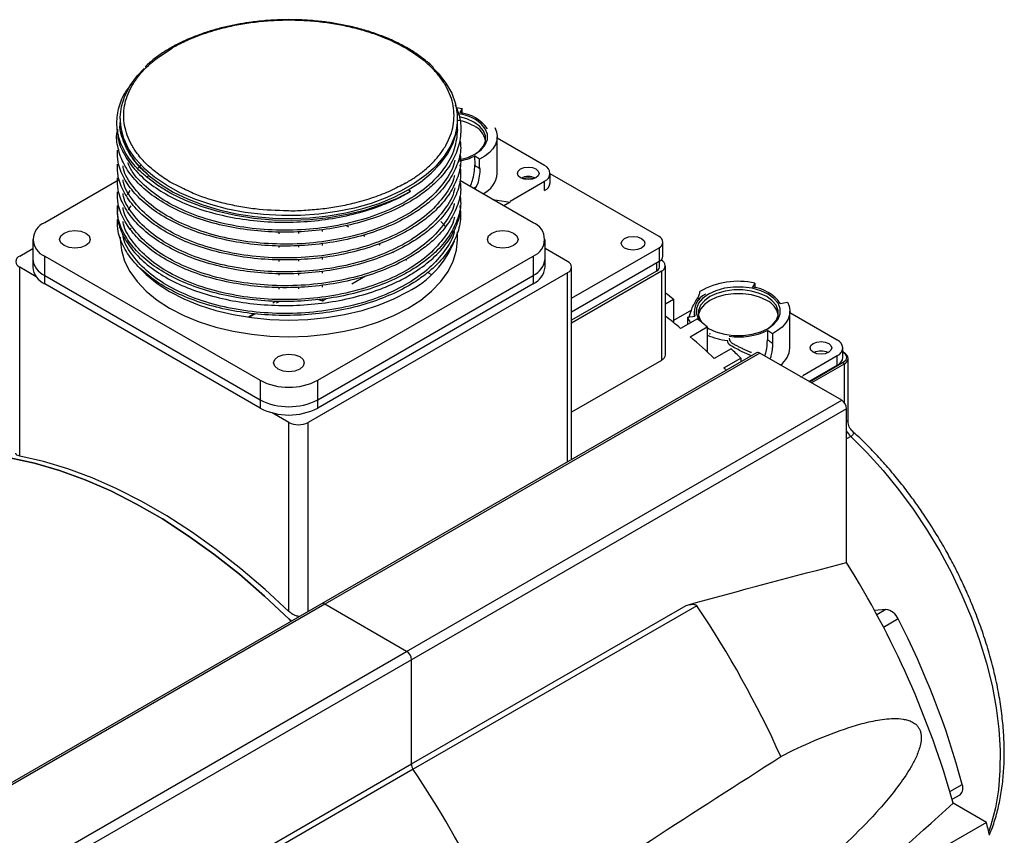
# Model space of a CAD drawing. Header units: millimetres. Extents: x 32176 to 33823, y 9936 to 11145.
# Tile 43 of 43: x 33500 to 33644, y 11025 to 11145. Entities that reach past the tile are written whole.
import ezdxf

# ---------------------------------------------------------------- set-up
doc = ezdxf.new("R2010")
doc.units = ezdxf.units.MM

msp = doc.modelspace()

# ---------------------------------------------------------------- linework, layer by layer
at = {"color": 7, "linetype": 'Continuous', "lineweight": 25}
for p, q in [((33563.75, 11131.62), (33564.6, 11131.48)), ((33564.6, 11131.48), (33564.26, 11130.88)), ((33514.3, 11130.03), (33514.3, 11129.62)), ((33563.9, 11129.62), (33563.9, 11130.03)), ((33514.3, 11129.62), (33514.3, 11129.42)), ((33563.9, 11128.41), (33563.9, 11129.62)), ((33569.75, 11121.94), (33569.75, 11127.33)), ((33576.72, 11123.08), (33569.75, 11127.11)), ((33567.16, 11124.03), (33566.43, 11124.5)), ((33566.43, 11124.5), (33566.44, 11123.13)), ((33517.35, 11123.18), (33516.92, 11122.73)), ((33518.56, 11121.59), (33518.15, 11121.43)), ((33577.54, 11120.55), (33577.54, 11121.94)), ((33593.55, 11112.63), (33577.54, 11121.88)), ((33514.05, 11120.95), (33503.18, 11114.68)), ((33564.37, 11120.83), (33564.33, 11120.91)), ((33575.02, 11114.68), (33564.33, 11120.85)), ((33566.84, 11120.36), (33566.46, 11119.62)), ((33571.63, 11117.86), (33576.72, 11120.8)), ((33576.72, 11119.41), (33576.72, 11120.8)), ((33556.99, 11119.29), (33556.64, 11119.5)), ((33559.47, 11119.57), (33559.52, 11119.54)), ((33569.09, 11118.1), (33571.63, 11117.7)), ((33571.63, 11117.7), (33570.71, 11117.17)), ((33515.82, 11113.76), (33515.88, 11113.86)), ((33547.54, 11114.29), (33547.89, 11114.09)), ((33561.47, 11114.84), (33562.08, 11114.15)), ((33514.3, 11112.56), (33514.3, 11112.23)), ((33537.69, 11113.07), (33537.69, 11113.33)), ((33540.51, 11113.35), (33540.51, 11113.11)), ((33544.05, 11113.37), (33544.05, 11113.68)), ((33550.01, 11112.86), (33550.26, 11112.72)), ((33563.9, 11112.23), (33563.9, 11113.34)), ((33501.42, 11112.23), (33501.42, 11109.37)), ((33537.69, 11111.03), (33537.69, 11111.29)), ((33540.51, 11111.31), (33540.51, 11111.07)), ((33544.05, 11111.33), (33544.05, 11111.64)), ((33552.28, 11111.56), (33552.53, 11111.41)), ((33576.78, 11109.37), (33576.78, 11112.23)), ((33580.7, 11103.58), (33593.55, 11111)), ((33593.55, 11111), (33593.55, 11108.96)), ((33594.13, 11109.78), (33594.13, 11111.82)), ((33499.5, 11109.78), (33501.42, 11110.89)), ((33503.18, 11109.78), (33534.86, 11091.49)), ((33503.18, 11106.92), (33503.18, 11109.78)), ((33543.34, 11091.49), (33575.02, 11109.78)), ((33544.05, 11109.28), (33544.05, 11109.59)), ((33554.32, 11110.38), (33554.49, 11110.28)), ((33575.02, 11109.78), (33575.02, 11106.92)), ((33580.11, 11108.96), (33576.78, 11110.89)), ((33501.94, 11106.74), (33499.5, 11108.15)), ((33499.5, 11080.35), (33499.5, 11108.15)), ((33501.42, 11109.37), (33501.42, 11108.15)), ((33537.69, 11108.98), (33537.69, 11109.25)), ((33540.51, 11109.27), (33540.51, 11109.02)), ((33556.28, 11109.25), (33556.4, 11109.18)), ((33557.97, 11108.27), (33558.01, 11108.25)), ((33576.78, 11108.15), (33576.78, 11109.37)), ((33593.55, 11108.96), (33580.7, 11101.54)), ((33580.7, 11079.95), (33580.7, 11108.15)), ((33593.19, 11108.76), (33593.19, 11107.53)), ((33593.63, 11108.14), (33593.63, 11109.01)), ((33593.86, 11109.19), (33593.9, 11109.16)), ((33594.49, 11095.38), (33594.49, 11108.35)), ((33503.18, 11106.92), (33534.86, 11088.63)), ((33503.18, 11105.7), (33503.18, 11106.92)), ((33537.69, 11106.94), (33537.69, 11107.21)), ((33540.51, 11107.22), (33540.51, 11106.98)), ((33580.11, 11107.33), (33541.93, 11085.29)), ((33543.34, 11088.63), (33575.02, 11106.92)), ((33544.05, 11107.24), (33544.05, 11107.55)), ((33548.37, 11105.7), (33550.36, 11106.85)), ((33559.53, 11107.37), (33560.09, 11107.05)), ((33575.02, 11106.92), (33575.02, 11105.7)), ((33580.11, 11079.5), (33580.11, 11107.33)), ((33593.9, 11107.53), (33580.7, 11099.91)), ((33593.19, 11107.53), (33580.7, 11100.32)), ((33593.9, 11107.53), (33593.9, 11094.43)), ((33534.86, 11087.41), (33503.18, 11105.7)), ((33537.69, 11104.9), (33537.69, 11105.17)), ((33540.51, 11105.18), (33540.51, 11104.94)), ((33575.02, 11105.7), (33543.34, 11087.41)), ((33544.05, 11105.2), (33544.05, 11105.51)), ((33607.66, 11105.8), (33607.32, 11105.2)), ((33607.66, 11105.8), (33607.65, 11105.08)), ((33536.73, 11102.9), (33537.11, 11103.12)), ((33537.28, 11102.88), (33537.75, 11103.13)), ((33544.05, 11103.21), (33544.6, 11103.53)), ((33544.05, 11103.21), (33544.05, 11103.47)), ((33594.49, 11102.74), (33595.67, 11103.42)), ((33595.67, 11103.42), (33595.67, 11100.01)), ((33599.55, 11103.35), (33599.23, 11103.61)), ((33611.39, 11102.81), (33612.43, 11103.01)), ((33612.44, 11102.99), (33612.44, 11103.01)), ((33533.17, 11100.85), (33534, 11101.33)), ((33533.33, 11100.82), (33534.25, 11101.3)), ((33598.32, 11101.83), (33595.67, 11100.3)), ((33597.76, 11100.79), (33598.84, 11100.92)), ((33597.76, 11100.79), (33597.76, 11099.72)), ((33598.71, 11101.65), (33598.71, 11100.91)), ((33612.81, 11096.26), (33612.81, 11101.65)), ((33619.78, 11097.4), (33612.81, 11101.42)), ((33599.2, 11100.56), (33596.73, 11099.13)), ((33598.14, 11097.91), (33600.62, 11099.34)), ((33600.62, 11099.34), (33600.62, 11095.69)), ((33600.62, 11099.27), (33600.94, 11099.06)), ((33600.62, 11099.25), (33600.83, 11099.12)), ((33600.92, 11098.33), (33601.1, 11098.4)), ((33609.49, 11098.82), (33609.5, 11097.44)), ((33610.22, 11098.35), (33609.49, 11098.82)), ((33610.22, 11098.35), (33610.23, 11096.98)), ((33607.9, 11095.54), (33543.9, 11058.59)), ((33608.4, 11095.49), (33544.4, 11058.54)), ((33604.15, 11096.12), (33601.68, 11094.7)), ((33620.42, 11088.55), (33608.4, 11095.49)), ((33614.69, 11092.18), (33619.78, 11095.12)), ((33619.78, 11093.73), (33619.78, 11095.12)), ((33620.6, 11094.87), (33620.6, 11096.26)), ((33593.9, 11094.43), (33580.7, 11086.81)), ((33603.09, 11093.33), (33605.57, 11094.76)), ((33605.57, 11094.76), (33605.57, 11094.19)), ((33615.61, 11091.32), (33619.78, 11093.73)), ((33615.68, 11091.28), (33620.63, 11094.14)), ((33620.77, 11093.89), (33615.97, 11091.12)), ((33620.77, 11093.89), (33620.77, 11088.23)), ((33621.36, 11085.43), (33621.36, 11094.71)), ((33534.86, 11091.49), (33534.86, 11088.63)), ((33543.34, 11088.63), (33543.34, 11091.49)), ((33614.31, 11092.07), (33614.69, 11092.01)), ((33534.86, 11088.63), (33534.86, 11087.41)), ((33543.34, 11087.41), (33543.34, 11088.63)), ((33556.42, 11051.61), (33620.42, 11088.55)), ((33539.1, 11085.29), (33536.66, 11086.69)), ((33621.12, 11087.32), (33557.13, 11050.38)), ((33621.12, 11064.68), (33621.12, 11087.32)), ((33539.1, 11057.49), (33539.1, 11085.29)), ((33541.93, 11057.45), (33541.93, 11085.29)), ((33621.76, 11083.22), (33621.12, 11082.86)), ((33580.68, 11079.96), (33580.66, 11079.81)), ((33543.9, 11058.59), (33490.87, 11027.98)), ((33544.4, 11058.54), (33491.37, 11027.93)), ((33556.42, 11051.61), (33544.4, 11058.54)), ((33557.13, 11035.04), (33597.54, 11058.37)), ((33599.12, 11058.33), (33557.4, 11034.25)), ((33626.93, 11057.77), (33625.25, 11057.62)), ((33626.93, 11057.77), (33625.59, 11056.99)), ((33628.72, 11056.38), (33626.57, 11055.14)), ((33503.39, 11020.99), (33556.42, 11051.61)), ((33557.13, 11050.38), (33504.1, 11019.77)), ((33557.13, 11035.04), (33557.13, 11050.38)), ((33513.89, 11010.08), (33557.13, 11035.04)), ((33557.4, 11034.25), (33514.46, 11009.46)), ((33636.34, 11030.98), (33638.16, 11032.03)), ((33636.66, 11029.85), (33637.83, 11030.52)), ((33641.71, 11026.45), (33636.82, 11029.27)), ((33641.71, 11026.45), (33619.44, 11013.59))]:
    msp.add_line(p, q, dxfattribs=at)
at = {"color": 7, "linetype": 'Continuous', "lineweight": 25, "flags": 128}
for points in [[(33517.81, 11122.68), (33517.8, 11122.7), (33516.53, 11124.1), (33515.53, 11125.57), (33514.83, 11127.09), (33514.41, 11128.65), (33514.3, 11130.23), (33514.49, 11131.8), (33514.98, 11133.35), (33515.76, 11134.86), (33516.82, 11136.32), (33517.83, 11137.39)], [(33560.3, 11137.46), (33561.07, 11136.67), (33562.2, 11135.23), (33563.05, 11133.73), (33563.62, 11132.19), (33563.88, 11130.62), (33563.84, 11129.04), (33563.5, 11127.48), (33562.87, 11125.94), (33561.95, 11124.46), (33560.75, 11123.04), (33560.36, 11122.66)], [(33566.32, 11129.49), (33565.29, 11129.97), (33564.21, 11130.28)], [(33564.24, 11123.96), (33565.45, 11124.3), (33566.54, 11124.8), (33567.4, 11125.43), (33568, 11126.15), (33568.31, 11126.93), (33568.31, 11127.73), (33568, 11128.51), (33567.4, 11129.23), (33566.54, 11129.86)], [(33556.64, 11119.5), (33558.46, 11120.67), (33560.05, 11121.96), (33561.38, 11123.34), (33562.44, 11124.79), (33563.22, 11126.3), (33563.71, 11127.86), (33563.9, 11129.43), (33563.9, 11129.63)], [(33566.43, 11124.74), (33567.15, 11125.27), (33567.72, 11125.96), (33568.01, 11126.7), (33568.01, 11127.47), (33567.72, 11128.21), (33567.15, 11128.9), (33566.32, 11129.49)], [(33569.38, 11128.69), (33569.64, 11128.07), (33569.75, 11127.43), (33569.69, 11126.8), (33569.48, 11126.17), (33569.11, 11125.57), (33568.59, 11125), (33567.94, 11124.49), (33567.16, 11124.03)], [(33560.36, 11122.66), (33559.28, 11121.71), (33557.58, 11120.48), (33555.64, 11119.36), (33553.51, 11118.38), (33551.2, 11117.53), (33548.75, 11116.84), (33546.18, 11116.31), (33543.52, 11115.94), (33540.81, 11115.75), (33538.07, 11115.72), (33535.36, 11115.88), (33532.68, 11116.2), (33530.08, 11116.69), (33527.6, 11117.34), (33525.25, 11118.15), (33523.07, 11119.1), (33521.09, 11120.19), (33519.32, 11121.39), (33517.81, 11122.68)], [(33575.44, 11121.29), (33574.93, 11121.09), (33574.31, 11121.02), (33573.7, 11121.09), (33573.18, 11121.29), (33572.84, 11121.59), (33572.71, 11121.94), (33572.84, 11122.29), (33573.18, 11122.59)], [(33573.18, 11122.59), (33573.7, 11122.79), (33574.31, 11122.86), (33574.93, 11122.79), (33575.44, 11122.59), (33575.79, 11122.29), (33575.91, 11121.94), (33575.79, 11121.59), (33575.44, 11121.29)], [(33556.99, 11119.29), (33554.92, 11118.22), (33552.65, 11117.29), (33550.22, 11116.5), (33547.66, 11115.88), (33544.99, 11115.42), (33542.25, 11115.13), (33539.48, 11115.02), (33536.7, 11115.08), (33533.94, 11115.32), (33531.26, 11115.73), (33528.66, 11116.32), (33526.19, 11117.06), (33523.88, 11117.95), (33521.75, 11118.99), (33519.83, 11120.15), (33518.15, 11121.43)], [(33518.56, 11121.59), (33520.22, 11120.34), (33522.1, 11119.2), (33524.18, 11118.18), (33526.45, 11117.31), (33528.87, 11116.58), (33531.41, 11116.01), (33534.05, 11115.6), (33536.74, 11115.37), (33539.47, 11115.31), (33542.19, 11115.42), (33544.88, 11115.7), (33547.49, 11116.15), (33550, 11116.76), (33552.38, 11117.53), (33554.6, 11118.45), (33556.64, 11119.5)], [(33515.7, 11119.42), (33515.69, 11119.41), (33515.33, 11118.77)], [(33555.72, 11119.05), (33556.64, 11119.5), (33556.64, 11119.5), (33556.64, 11119.5)], [(33515.84, 11117.19), (33515.69, 11116.96), (33515.45, 11116.55)], [(33509.22, 11111.31), (33508.49, 11111.03), (33507.63, 11110.93), (33506.77, 11111.03), (33506.04, 11111.31), (33505.55, 11111.73), (33505.38, 11112.23), (33505.55, 11112.73), (33506.04, 11113.15)], [(33506.04, 11113.15), (33506.77, 11113.43), (33507.63, 11113.53), (33508.49, 11113.43), (33509.22, 11113.15), (33509.71, 11112.73), (33509.88, 11112.23), (33509.71, 11111.73), (33509.22, 11111.31)], [(33572.16, 11111.31), (33571.43, 11111.03), (33570.57, 11110.93), (33569.7, 11111.03), (33568.97, 11111.31), (33568.49, 11111.73), (33568.32, 11112.23), (33568.49, 11112.73), (33568.97, 11113.15)], [(33568.97, 11113.15), (33569.7, 11113.43), (33570.57, 11113.53), (33571.43, 11113.43), (33572.16, 11113.15), (33572.64, 11112.73), (33572.82, 11112.23), (33572.64, 11111.73), (33572.16, 11111.31)], [(33590.97, 11110.94), (33590.4, 11110.72), (33589.73, 11110.64), (33589.06, 11110.72), (33588.49, 11110.94), (33588.11, 11111.27), (33587.98, 11111.65), (33588.11, 11112.04), (33588.49, 11112.37), (33589.06, 11112.59), (33589.73, 11112.66), (33590.4, 11112.59), (33590.97, 11112.37), (33591.35, 11112.04), (33591.48, 11111.65), (33591.35, 11111.27), (33590.97, 11110.94)], [(33514.3, 11112.23), (33514.46, 11110.63), (33514.92, 11109.04), (33515.69, 11107.5), (33516.76, 11106.02), (33518.1, 11104.61), (33519.71, 11103.3), (33521.56, 11102.1), (33523.64, 11101.03), (33525.91, 11100.11), (33528.34, 11099.33), (33530.91, 11098.71), (33533.58, 11098.27), (33536.32, 11098), (33539.1, 11097.91), (33541.88, 11098), (33544.62, 11098.27), (33547.29, 11098.71), (33549.86, 11099.33), (33552.29, 11100.11), (33554.56, 11101.03), (33556.64, 11102.1)], [(33556.64, 11102.1), (33558.49, 11103.3), (33560.1, 11104.61), (33561.44, 11106.02), (33562.51, 11107.5), (33563.28, 11109.04), (33563.74, 11110.63), (33563.9, 11112.23)], [(33517.06, 11108.11), (33518.1, 11107.06), (33519.71, 11105.75), (33521.56, 11104.55), (33523.64, 11103.48), (33525.91, 11102.56), (33528.34, 11101.78), (33530.91, 11101.16), (33533.58, 11100.72), (33536.32, 11100.45), (33539.1, 11100.36), (33541.88, 11100.45), (33544.62, 11100.72), (33547.29, 11101.16), (33549.86, 11101.78), (33552.29, 11102.56), (33554.56, 11103.48), (33556.64, 11104.55)], [(33609.6, 11104.18), (33608.51, 11104.68), (33607.26, 11105.03), (33605.91, 11105.2), (33604.52, 11105.2), (33603.17, 11105.03), (33601.92, 11104.68), (33600.83, 11104.18), (33599.96, 11103.55), (33599.36, 11102.83), (33599.05, 11102.05), (33599.05, 11101.25), (33599.36, 11100.47), (33599.42, 11100.37)], [(33609.39, 11103.24), (33608.35, 11103.72), (33607.16, 11104.05), (33605.87, 11104.22), (33604.55, 11104.22), (33603.27, 11104.05), (33602.08, 11103.72), (33601.04, 11103.24), (33600.22, 11102.64), (33599.65, 11101.96), (33599.35, 11101.21), (33599.33, 11101.12)], [(33609.39, 11103.81), (33608.35, 11104.29), (33607.16, 11104.62), (33605.87, 11104.79), (33604.55, 11104.79), (33603.27, 11104.62), (33602.08, 11104.29), (33601.04, 11103.81), (33600.22, 11103.21), (33599.65, 11102.53), (33599.35, 11101.78), (33599.35, 11101.02), (33599.65, 11100.28), (33599.8, 11100.05)], [(33600.83, 11099.12), (33601.92, 11098.62), (33603.17, 11098.27), (33604.52, 11098.09), (33605.91, 11098.09), (33607.26, 11098.27), (33608.51, 11098.62), (33609.6, 11099.12), (33610.46, 11099.74), (33611.07, 11100.47), (33611.38, 11101.25), (33611.38, 11102.05), (33611.07, 11102.83), (33610.46, 11103.55), (33609.6, 11104.18)], [(33609.49, 11099.06), (33610.21, 11099.59), (33610.78, 11100.28), (33611.08, 11101.02), (33611.08, 11101.78), (33610.78, 11102.53), (33610.21, 11103.21), (33609.39, 11103.81)], [(33543.26, 11103.41), (33543.6, 11103.33), (33544.05, 11103.21)], [(33612.44, 11103.01), (33612.71, 11102.39), (33612.81, 11101.75), (33612.76, 11101.11), (33612.54, 11100.49), (33612.17, 11099.88), (33611.65, 11099.32), (33611, 11098.8), (33610.22, 11098.35)], [(33618.51, 11095.61), (33617.99, 11095.41), (33617.38, 11095.33), (33616.76, 11095.41), (33616.24, 11095.61), (33615.9, 11095.91), (33615.78, 11096.26), (33615.9, 11096.61), (33616.24, 11096.91)], [(33616.24, 11096.91), (33616.76, 11097.11), (33617.38, 11097.18), (33617.99, 11097.11), (33618.51, 11096.91), (33618.85, 11096.61), (33618.98, 11096.26), (33618.85, 11095.91), (33618.51, 11095.61)], [(33537.51, 11094.98), (33538.24, 11095.26), (33539.1, 11095.36), (33539.96, 11095.26), (33540.69, 11094.98), (33541.18, 11094.56), (33541.35, 11094.06), (33541.18, 11093.57), (33540.69, 11093.14)], [(33540.69, 11093.14), (33539.96, 11092.86), (33539.1, 11092.76), (33538.24, 11092.86), (33537.51, 11093.14), (33537.02, 11093.57), (33536.85, 11094.06), (33537.02, 11094.56), (33537.51, 11094.98)], [(33621.76, 11083.22), (33624.19, 11080.8), (33626.54, 11078.21), (33628.8, 11075.44), (33630.94, 11072.53), (33632.96, 11069.5), (33634.84, 11066.37), (33636.56, 11063.15), (33638.12, 11059.87), (33639.51, 11056.54), (33640.71, 11053.21), (33641.73, 11049.88), (33642.54, 11046.57), (33643.15, 11043.32), (33643.55, 11040.14), (33643.74, 11037.05), (33643.71, 11034.08), (33643.48, 11031.24), (33643.03, 11028.56), (33642.38, 11026.05), (33642.05, 11025.08)], [(33539.47, 11056.03), (33539.16, 11056.33), (33535.52, 11059.75), (33531.83, 11062.95), (33528.08, 11065.91), (33524.3, 11068.62), (33520.5, 11071.09), (33516.69, 11073.29), (33512.89, 11075.21), (33509.11, 11076.86), (33505.36, 11078.22), (33501.66, 11079.3), (33498.03, 11080.08), (33494.47, 11080.56)], [(33494.47, 11080.56), (33498.03, 11080.08), (33501.66, 11079.3), (33505.36, 11078.22), (33509.11, 11076.86), (33512.89, 11075.21), (33516.69, 11073.29), (33520.5, 11071.09), (33524.3, 11068.62), (33528.08, 11065.91), (33531.83, 11062.95), (33535.52, 11059.75), (33539.16, 11056.33), (33539.47, 11056.03)], [(33539.1, 11057.49), (33535.59, 11060.73), (33532.03, 11063.77), (33528.42, 11066.59), (33524.79, 11069.18), (33521.13, 11071.54), (33517.47, 11073.65), (33513.81, 11075.52), (33510.18, 11077.12), (33506.57, 11078.47), (33503.01, 11079.54), (33499.5, 11080.35)]]:
    msp.add_lwpolyline(points, dxfattribs=at)
at = {"color": 7, "linetype": 'Continuous', "lineweight": 25}
for centre, radius, start, end in [((33562.62, 11122.72), 8.15, 61.2711, 79.8017), ((33563.55, 11125.01), 5.91, 36.076, 83.1917), ((33524.96, 11130.14), 10.68, 182.8013, 233.1751), ((33562.61, 11122.14), 7.73, 61.253, 79.4489), ((33565.08, 11126.18), 3.01, 11.9162, 65.7047), ((33562.63, 11132.27), 8.65, 280.3166, 296.0447), ((33576.28, 11121.94), 1.22, 290.7834, 69.2166), ((33566.02, 11122.29), 3.75, 296.056, 354.6842), ((33574.31, 11118.98), 2.5, 65.0139, 114.9861), ((33574.31, 11119.29), 1.98, 67.5767, 112.4233), ((33576.14, 11120.69), 1.41, 294.3747, 354.3052), ((33504.11, 11112.23), 2.62, 110.7834, 249.2166), ((33574.09, 11112.23), 2.62, 290.7834, 69.2166), ((33593.24, 11111.82), 0.873, 290.7834, 69.2166), ((33550.35, 11117.17), 14.09, 296.4886, 338.5322), ((33499.81, 11108.96), 0.873, 110.7834, 249.2166), ((33593.13, 11109.88), 1.01, 294.3747, 354.3052), ((33504.42, 11109.67), 3.02, 185.6948, 245.6253), ((33504.42, 11108.44), 3.02, 185.6948, 245.6253), ((33573.78, 11109.67), 3.02, 294.3747, 354.3052), ((33573.78, 11108.44), 3.02, 294.3747, 354.3052), ((33579.8, 11108.15), 0.873, 290.7834, 69.2166), ((33592.88, 11108.22), 0.754, 294.3747, 354.3052), ((33593.59, 11108.35), 0.873, 290.7834, 69.2166), ((33605.22, 11094.5), 11.56, 77.8163, 119.3316), ((33606.62, 11099.33), 5.91, 36.076, 83.1917), ((33531.99, 11021.35), 103.88, 52.1908, 53.0114), ((33601.58, 11101.6), 2.83, 115.1701, 193.7408), ((33608.15, 11100.5), 3.01, 11.9162, 65.7047), ((33525.71, 11015.11), 110.01, 49.79, 51.3027), ((33600.8, 11101.86), 3.22, 199.3779, 215.9373), ((33525.69, 11013.59), 113.88, 48.8559, 49.7941), ((33519.94, 11008.43), 118.84, 46.5414, 48.8464), ((33604.81, 11107.92), 10.63, 246.652, 263.6722), ((33605.23, 11108.01), 10.13, 262.2428, 294.8311), ((33619.35, 11096.26), 1.22, 290.7834, 69.2166), ((33519.1, 11006.34), 123.68, 45.6415, 46.5508), ((33608.1, 11095.08), 0.503, 54.3824, 114.3071), ((33609.36, 11096.51), 3.46, 306.7302, 355.8249), ((33617.38, 11093.3), 2.5, 65.0139, 114.9861), ((33620.68, 11095.54), 0.0873, 350.786, 129.2033), ((33620.36, 11094.61), 1.01, 5.6948, 65.6253), ((33619.2, 11095.01), 1.41, 294.3747, 354.3052), ((33620.46, 11093.88), 0.307, 2.6055, 57.3945), ((33620.36, 11094.81), 1.01, 294.3747, 354.3052), ((33515.43, 11003.68), 125.39, 45.4088, 45.643), ((33539.1, 11099.68), 9.22, 242.6097, 297.3903), ((33539.1, 11096.82), 9.22, 242.6097, 297.3903), ((33619.59, 11087.25), 1.54, 2.6055, 57.3945), ((33539.1, 11095.6), 9.22, 242.6097, 297.3903), ((33540.51, 11088.02), 3.07, 242.6097, 297.3903), ((33624.03, 11085.6), 3.29, 207.7211, 226.2056), ((33506.07, 10992.49), 135.83, 15.7112, 32.1064), ((33544.11, 11058.14), 0.503, 54.3824, 114.3071), ((33472.45, 10973.32), 152.55, 24.3156, 33.8649), ((33626.66, 11055.58), 2.21, 21.2606, 82.9577), ((33521.7, 11000.85), 120.56, 14.9891, 27.4223), ((33555.6, 11050.31), 1.54, 2.6055, 57.3945), ((33558.62, 11035.1), 1.49, 182.2942, 215.0161), ((33430.45, 10949.07), 152.87, 26.1412, 33.8588), ((33636.92, 11031.51), 1.35, 312.5272, 22.8163), ((33521.88, 10995.77), 123.7, 13.4501, 14.3593)]:
    msp.add_arc(centre, radius, start, end, dxfattribs=at)
for major_axis, ratio, start_param, end_param in [((7.24, 627.12), 0.003708, 4.72821, 4.729353), ((-5.69, 625.56), 0.00805, 4.715184, 4.717362)]:
    msp.add_ellipse((33562.15, 11120.87), major_axis=major_axis, ratio=ratio, start_param=start_param, end_param=end_param, dxfattribs=at)
for points, knots in [([(33534.05, 11144.25), (33533.92, 11144.23), (33533.2, 11144.16), (33531.87, 11143.94), (33530.06, 11143.58), (33528.22, 11143.11), (33526.41, 11142.54), (33524.65, 11141.87), (33522.98, 11141.11), (33521.4, 11140.25), (33519.96, 11139.31), (33518.79, 11138.43), (33518.17, 11137.83), (33517.94, 11137.6)], [0, 0, 0, 0, 0.0187118, 0.1082438, 0.2037576, 0.3028313, 0.4044957, 0.5079945, 0.6128192, 0.7186313, 0.8252271, 0.9325188, 1, 1, 1, 1]), ([(33556.28, 11120.52), (33556.4, 11120.59), (33556.63, 11120.72), (33556.97, 11120.93), (33557.3, 11121.14), (33557.62, 11121.36), (33557.94, 11121.57), (33558.25, 11121.8), (33558.55, 11122.02), (33558.84, 11122.25), (33559.48, 11122.78), (33560.4, 11123.63), (33561.45, 11124.87), (33562.3, 11126.18), (33562.93, 11127.57), (33563.31, 11128.99), (33563.44, 11130.44), (33563.31, 11131.88), (33562.93, 11133.31), (33562.3, 11134.69), (33561.45, 11136), (33560.4, 11137.24), (33558.79, 11138.74), (33556.38, 11140.41), (33553.48, 11141.8), (33550.88, 11142.73), (33548.74, 11143.34), (33546.47, 11143.83), (33544.07, 11144.19), (33541.61, 11144.42), (33539.1, 11144.49), (33536.59, 11144.42), (33534.13, 11144.19), (33531.73, 11143.83), (33529.46, 11143.34), (33527.32, 11142.73), (33525.72, 11142.16), (33524.6, 11141.7), (33523.9, 11141.39), (33523.22, 11141.06), (33522.55, 11140.72), (33522.13, 11140.48), (33521.92, 11140.36)], [0, 0, 0, 0, 0.006487, 0.012964, 0.019435, 0.025902, 0.032367, 0.038835, 0.045306, 0.051785, 0.058273, 0.089144, 0.120023, 0.152182, 0.184348, 0.217191, 0.250041, 0.282884, 0.315734, 0.347893, 0.380058, 0.41093, 0.441809, 0.500001, 0.558193, 0.589065, 0.619944, 0.652103, 0.684268, 0.717111, 0.749961, 0.782804, 0.815655, 0.847813, 0.879979, 0.910851, 0.94173, 0.953398, 0.965044, 0.976682, 0.988329, 1, 1, 1, 1]), ([(33539.1, 11144.56), (33538.22, 11144.54), (33536.98, 11144.52), (33535.3, 11144.39), (33534.5, 11144.3), (33534.05, 11144.25)], [0, 0, 0, 0, 0.520333, 0.728982, 1, 1, 1, 1]), ([(33543.69, 11144.3), (33543.32, 11144.34), (33542.42, 11144.44), (33540.89, 11144.53), (33539.73, 11144.55), (33539.1, 11144.56)], [0, 0, 0, 0, 0.249608, 0.588665, 1, 1, 1, 1]), ([(33560.38, 11137.51), (33560.35, 11137.54), (33559.94, 11137.98), (33558.97, 11138.76), (33557.48, 11139.84), (33555.81, 11140.81), (33554, 11141.69), (33552.07, 11142.45), (33550.05, 11143.09), (33547.99, 11143.62), (33545.96, 11144.01), (33544.53, 11144.22), (33543.78, 11144.29), (33543.69, 11144.3)], [0, 0, 0, 0, 0.008809, 0.121971, 0.234836, 0.347322, 0.459312, 0.570584, 0.680689, 0.788643, 0.891883, 0.987057, 1, 1, 1, 1]), ([(33523.08, 11119.96), (33522.69, 11120.14), (33521.52, 11120.68), (33519.9, 11121.8), (33518.15, 11123.24), (33516.84, 11124.73), (33515.9, 11126.18), (33515.27, 11127.57), (33514.89, 11128.99), (33514.71, 11130.92), (33515.06, 11132.84), (33515.9, 11134.69), (33517.03, 11136.42), (33518.88, 11138.41), (33520.92, 11139.72), (33521.92, 11140.36)], [0, 0, 0, 0, 0.038305, 0.112995, 0.189995, 0.269152, 0.331045, 0.392925, 0.456136, 0.519333, 0.645571, 0.707465, 0.769345, 0.888026, 1, 1, 1, 1]), ([(33518.15, 11121.43), (33517.96, 11121.6), (33516.99, 11122.42), (33515.55, 11124.03), (33514.29, 11126.32), (33513.7, 11128.72), (33513.88, 11131.13), (33514.59, 11133.28), (33515.54, 11134.53), (33515.93, 11135.05)], [0, 0, 0, 0, 0.041559, 0.20834, 0.376818, 0.545295, 0.713773, 0.882251, 1, 1, 1, 1]), ([(33563.57, 11132.02), (33563.81, 11131.43), (33564.39, 11130.02), (33564.47, 11127.72), (33563.95, 11125.22), (33562.67, 11122.8), (33560.95, 11120.77), (33559, 11119.12), (33557.45, 11118.08), (33555.47, 11116.95), (33552.95, 11115.78), (33549.19, 11114.56), (33545.13, 11113.72), (33540.9, 11113.28), (33536.61, 11113.26), (33532.4, 11113.66), (33528.38, 11114.45), (33524.66, 11115.62), (33521.35, 11117.14), (33518.55, 11118.96), (33516.33, 11121.01), (33514.75, 11123.26), (33513.91, 11125.62), (33513.65, 11127.36), (33513.88, 11128.27), (33513.91, 11128.39)], [0, 0, 0, 0, 0.0352783, 0.0840708, 0.1328634, 0.181656, 0.2304486, 0.2642737, 0.2980988, 0.3101346, 0.3584357, 0.4072279, 0.45602, 0.5048125, 0.553605, 0.6023977, 0.6511905, 0.699983, 0.7487755, 0.7975681, 0.8463607, 0.8951532, 0.9439456, 0.9927382, 1, 1, 1, 1]), ([(33513.9, 11128.44), (33513.89, 11128.11), (33513.88, 11126.98), (33514.61, 11125.07), (33516.04, 11122.81), (33518.18, 11120.72), (33520.9, 11118.86), (33524.14, 11117.3), (33527.8, 11116.07), (33531.79, 11115.22), (33535.98, 11114.76), (33540.26, 11114.72), (33544.5, 11115.09), (33548.6, 11115.88), (33552.03, 11116.93), (33554.83, 11118.09), (33556.27, 11118.89), (33556.99, 11119.29)], [0, 0, 0, 0, 0.02958, 0.102072, 0.174565, 0.247058, 0.31955, 0.392043, 0.464535, 0.537028, 0.60952, 0.682012, 0.754505, 0.826998, 0.89949, 0.949745, 1, 1, 1, 1]), ([(33518.56, 11121.59), (33517.71, 11122.39), (33516.01, 11123.98), (33514.71, 11126.66), (33514.14, 11128.51), (33514.3, 11129.42), (33514.3, 11129.42)], [0, 0, 0, 0, 0.335411, 0.668324, 0.998751, 1, 1, 1, 1]), ([(33563.9, 11128.41), (33563.81, 11127.45), (33563.62, 11125.53), (33562.15, 11122.76), (33559.86, 11120.21), (33556.75, 11117.96), (33552.97, 11116.1), (33548.65, 11114.71), (33543.97, 11113.83), (33539.1, 11113.49), (33534.23, 11113.7), (33529.55, 11114.46), (33525.23, 11115.72), (33521.44, 11117.45), (33518.37, 11119.58), (33516.3, 11121.63), (33515.63, 11123.01), (33515.4, 11123.5)], [0, 0, 0, 0, 0.068889, 0.137748, 0.205781, 0.2748, 0.343818, 0.411852, 0.48071, 0.549836, 0.617985, 0.686631, 0.755811, 0.824192, 0.892574, 0.961753, 1, 1, 1, 1]), ([(33564.31, 11126.68), (33564.34, 11126.35), (33564.46, 11125.18), (33563.91, 11123.17), (33562.68, 11120.76), (33560.95, 11118.73), (33559, 11117.08), (33557.45, 11116.04), (33555.47, 11114.91), (33552.95, 11113.74), (33549.19, 11112.52), (33545.13, 11111.68), (33540.9, 11111.24), (33536.61, 11111.22), (33532.4, 11111.61), (33528.38, 11112.41), (33524.66, 11113.58), (33521.35, 11115.1), (33518.55, 11116.91), (33516.32, 11118.97), (33514.77, 11121.22), (33513.9, 11123.37), (33513.88, 11124.77), (33513.87, 11125.36)], [0, 0, 0, 0, 0.02102, 0.07434, 0.127659, 0.180979, 0.217942, 0.254906, 0.268058, 0.320841, 0.37416, 0.427479, 0.480798, 0.534118, 0.587438, 0.640757, 0.694077, 0.747396, 0.800716, 0.854035, 0.907355, 0.960674, 1, 1, 1, 1]), ([(33564.31, 11124.64), (33564.34, 11124.3), (33564.46, 11123.14), (33563.91, 11121.13), (33562.68, 11118.72), (33560.95, 11116.68), (33559, 11115.03), (33557.45, 11114), (33555.47, 11112.87), (33552.95, 11111.69), (33549.19, 11110.48), (33545.13, 11109.63), (33540.9, 11109.2), (33536.61, 11109.17), (33532.4, 11109.57), (33528.38, 11110.36), (33524.66, 11111.54), (33521.35, 11113.05), (33518.55, 11114.87), (33516.32, 11116.93), (33514.77, 11119.17), (33513.9, 11121.33), (33513.88, 11122.73), (33513.87, 11123.32)], [0, 0, 0, 0, 0.02102, 0.07434, 0.127659, 0.180979, 0.217942, 0.254906, 0.268058, 0.320841, 0.37416, 0.427479, 0.480798, 0.534118, 0.587438, 0.640757, 0.694077, 0.747396, 0.800716, 0.854035, 0.907355, 0.960674, 1, 1, 1, 1]), ([(33564.27, 11123.18), (33564.33, 11122.65), (33564.48, 11121.29), (33563.92, 11119.09), (33562.68, 11116.68), (33560.95, 11114.64), (33559, 11112.99), (33557.45, 11111.96), (33555.47, 11110.83), (33552.95, 11109.65), (33549.19, 11108.44), (33545.13, 11107.59), (33540.9, 11107.16), (33536.61, 11107.13), (33532.4, 11107.53), (33528.38, 11108.32), (33524.66, 11109.5), (33521.35, 11111.01), (33518.55, 11112.83), (33516.32, 11114.89), (33514.77, 11117.13), (33513.9, 11119.29), (33513.88, 11120.69), (33513.87, 11121.28)], [0, 0, 0, 0, 0.033042, 0.085706, 0.138371, 0.191036, 0.227546, 0.264055, 0.277046, 0.329181, 0.381845, 0.434509, 0.487174, 0.539839, 0.592504, 0.645169, 0.697834, 0.750498, 0.803163, 0.855828, 0.908493, 0.961157, 1, 1, 1, 1]), ([(33563.49, 11123.9), (33563.47, 11123.77), (33563.31, 11122.68), (33562.1, 11120.73), (33559.87, 11118.17), (33556.75, 11115.92), (33552.97, 11114.06), (33548.65, 11112.67), (33543.97, 11111.79), (33539.1, 11111.44), (33534.23, 11111.66), (33529.55, 11112.41), (33525.23, 11113.68), (33521.46, 11115.41), (33518.33, 11117.53), (33516.09, 11119.96), (33514.88, 11121.85), (33514.72, 11122.9), (33514.7, 11123.05)], [0, 0, 0, 0, 0.009699, 0.079838, 0.149137, 0.21944, 0.289742, 0.359041, 0.42918, 0.499592, 0.569009, 0.638931, 0.709398, 0.779051, 0.848705, 0.919171, 0.989094, 1, 1, 1, 1]), ([(33565.81, 11119.99), (33565.91, 11120.29), (33566.13, 11120.95), (33566.42, 11122.04), (33566.43, 11122.76), (33566.44, 11123.13)], [0, 0, 0, 0, 0.27613, 0.630958, 1, 1, 1, 1]), ([(33567.17, 11122.67), (33567.19, 11122.31), (33567.17, 11121.93), (33567.06, 11121.16), (33566.97, 11120.76), (33566.84, 11120.36)], [0, 0, 0, 0, 0.5, 0.5, 1, 1, 1, 1]), ([(33563.45, 11121.61), (33563.44, 11121.56), (33563.28, 11120.55), (33562.09, 11118.68), (33559.87, 11116.13), (33556.75, 11113.88), (33552.97, 11112.02), (33548.65, 11110.63), (33543.97, 11109.74), (33539.1, 11109.4), (33534.23, 11109.62), (33529.55, 11110.37), (33525.23, 11111.64), (33521.46, 11113.37), (33518.33, 11115.49), (33516.09, 11117.92), (33514.88, 11119.81), (33514.72, 11120.86), (33514.7, 11121.01)], [0, 0, 0, 0, 0.003606, 0.074177, 0.143902, 0.214637, 0.285372, 0.355097, 0.425668, 0.496513, 0.566357, 0.63671, 0.70761, 0.777692, 0.847774, 0.918674, 0.989026, 1, 1, 1, 1]), ([(33564.3, 11120.6), (33564.34, 11120.25), (33564.46, 11119.07), (33563.91, 11117.05), (33562.68, 11114.63), (33560.95, 11112.6), (33559, 11110.95), (33557.45, 11109.92), (33555.47, 11108.78), (33552.95, 11107.61), (33549.19, 11106.4), (33545.13, 11105.55), (33540.9, 11105.12), (33536.61, 11105.09), (33532.4, 11105.49), (33528.38, 11106.28), (33524.66, 11107.46), (33521.35, 11108.97), (33518.55, 11110.79), (33516.32, 11112.85), (33514.77, 11115.09), (33513.9, 11117.25), (33513.88, 11118.65), (33513.87, 11119.24)], [0, 0, 0, 0, 0.021988, 0.075255, 0.128522, 0.181789, 0.218716, 0.255642, 0.268782, 0.321512, 0.374779, 0.428045, 0.481312, 0.534578, 0.587845, 0.641113, 0.694379, 0.747646, 0.800913, 0.85418, 0.907447, 0.960713, 1, 1, 1, 1]), ([(33563.49, 11119.81), (33563.47, 11119.68), (33563.31, 11118.59), (33562.1, 11116.64), (33559.87, 11114.09), (33556.75, 11111.84), (33552.97, 11109.98), (33548.65, 11108.59), (33543.97, 11107.7), (33539.1, 11107.36), (33534.23, 11107.58), (33529.55, 11108.33), (33525.23, 11109.6), (33521.46, 11111.33), (33518.33, 11113.45), (33516.09, 11115.88), (33514.88, 11117.77), (33514.72, 11118.82), (33514.7, 11118.96)], [0, 0, 0, 0, 0.009654, 0.079796, 0.149098, 0.219404, 0.289709, 0.359011, 0.429154, 0.499569, 0.568989, 0.638915, 0.709385, 0.779041, 0.848698, 0.919168, 0.989093, 1, 1, 1, 1]), ([(33538.9, 11116.42), (33537.3, 11116.47), (33534.87, 11116.56), (33531.73, 11117.05), (33528.74, 11117.7), (33525.72, 11118.61), (33523.82, 11119.58), (33523.08, 11119.96)], [0, 0, 0, 0, 0.277178, 0.418699, 0.560189, 0.831555, 1, 1, 1, 1]), ([(33556.28, 11120.52), (33555.56, 11120.13), (33554.09, 11119.34), (33551.55, 11118.35), (33548.98, 11117.59), (33546.47, 11117.04), (33544.07, 11116.68), (33541.61, 11116.48), (33539.86, 11116.36), (33538.97, 11116.42), (33538.9, 11116.42)], [0, 0, 0, 0, 0.153664, 0.312092, 0.474951, 0.602292, 0.729607, 0.859658, 0.989681, 1, 1, 1, 1]), ([(33566.84, 11120.36), (33566.78, 11120.24), (33566.64, 11120.01), (33566.42, 11119.8), (33566.26, 11119.77), (33566.22, 11119.76)], [0, 0, 0, 0, 0.423145, 0.843109, 1, 1, 1, 1]), ([(33564.31, 11118.51), (33564.34, 11118.18), (33564.46, 11117.01), (33563.91, 11115.01), (33562.68, 11112.59), (33560.95, 11110.56), (33559, 11108.91), (33557.45, 11107.88), (33555.47, 11106.74), (33552.95, 11105.57), (33549.19, 11104.35), (33545.13, 11103.51), (33540.9, 11103.08), (33536.61, 11103.05), (33532.4, 11103.45), (33528.38, 11104.24), (33524.66, 11105.42), (33521.35, 11106.93), (33518.55, 11108.75), (33516.32, 11110.8), (33514.77, 11113.05), (33513.9, 11115.21), (33513.88, 11116.6), (33513.87, 11117.2)], [0, 0, 0, 0, 0.02102, 0.07434, 0.127659, 0.180979, 0.217942, 0.254906, 0.268058, 0.320841, 0.37416, 0.427479, 0.480798, 0.534118, 0.587438, 0.640757, 0.694077, 0.747396, 0.800716, 0.854035, 0.907355, 0.960674, 1, 1, 1, 1]), ([(33513.88, 11116.96), (33513.86, 11116.38), (33513.82, 11114.99), (33514.6, 11112.83), (33516.04, 11110.56), (33518.18, 11108.47), (33520.9, 11106.61), (33524.14, 11105.05), (33527.8, 11103.82), (33531.79, 11102.97), (33535.98, 11102.51), (33540.26, 11102.47), (33544.5, 11102.85), (33548.6, 11103.63), (33552.03, 11104.68), (33554.82, 11105.85), (33556.56, 11106.77), (33558.45, 11107.95), (33560.41, 11109.45), (33562.44, 11111.67), (33563.76, 11114.07), (33564.38, 11115.95), (33564.33, 11117), (33564.32, 11117.21)], [0, 0, 0, 0, 0.039107, 0.092854, 0.146601, 0.200348, 0.254095, 0.307841, 0.361588, 0.415335, 0.469082, 0.522829, 0.576576, 0.630323, 0.684069, 0.721329, 0.758589, 0.771847, 0.825052, 0.878799, 0.932545, 0.986292, 1, 1, 1, 1]), ([(33564.27, 11117.06), (33564.33, 11116.53), (33564.48, 11115.17), (33563.92, 11112.97), (33562.68, 11110.55), (33560.95, 11108.52), (33559, 11106.87), (33557.45, 11105.83), (33555.47, 11104.7), (33552.95, 11103.53), (33549.19, 11102.31), (33545.13, 11101.47), (33540.9, 11101.03), (33536.61, 11101.01), (33532.4, 11101.41), (33528.38, 11102.2), (33524.66, 11103.37), (33521.35, 11104.89), (33518.55, 11106.71), (33516.32, 11108.76), (33514.77, 11111.01), (33513.9, 11113.17), (33513.88, 11114.56), (33513.87, 11115.16)], [0, 0, 0, 0, 0.033042, 0.085706, 0.138371, 0.191036, 0.227546, 0.264055, 0.277046, 0.329181, 0.381845, 0.434509, 0.487174, 0.539839, 0.592504, 0.645169, 0.697834, 0.750498, 0.803163, 0.855828, 0.908493, 0.961157, 1, 1, 1, 1]), ([(33563.45, 11117.53), (33563.44, 11117.48), (33563.28, 11116.47), (33562.09, 11114.6), (33559.87, 11112.04), (33556.75, 11109.8), (33552.97, 11107.94), (33548.65, 11106.55), (33543.97, 11105.66), (33539.1, 11105.32), (33534.23, 11105.54), (33529.55, 11106.29), (33525.23, 11107.56), (33521.46, 11109.29), (33518.33, 11111.4), (33516.09, 11113.84), (33514.88, 11115.73), (33514.72, 11116.78), (33514.7, 11116.92)], [0, 0, 0, 0, 0.003606, 0.074177, 0.143902, 0.214637, 0.285372, 0.355097, 0.425668, 0.496513, 0.566357, 0.63671, 0.70761, 0.777692, 0.847774, 0.918674, 0.989026, 1, 1, 1, 1]), ([(33563.45, 11115.48), (33563.44, 11115.43), (33563.28, 11114.43), (33562.09, 11112.56), (33559.87, 11110), (33556.75, 11107.75), (33552.97, 11105.9), (33548.65, 11104.51), (33543.97, 11103.62), (33539.1, 11103.28), (33534.23, 11103.49), (33529.55, 11104.25), (33525.23, 11105.52), (33521.46, 11107.25), (33518.33, 11109.36), (33516.09, 11111.8), (33514.88, 11113.69), (33514.72, 11114.74), (33514.7, 11114.88)], [0, 0, 0, 0, 0.003606, 0.074177, 0.143902, 0.214637, 0.285372, 0.355097, 0.425668, 0.496513, 0.566357, 0.63671, 0.70761, 0.777692, 0.847774, 0.918674, 0.989026, 1, 1, 1, 1]), ([(33563.45, 11113.44), (33563.44, 11113.39), (33563.28, 11112.39), (33562.09, 11110.52), (33559.87, 11107.96), (33556.75, 11105.71), (33552.97, 11103.86), (33548.65, 11102.46), (33543.97, 11101.58), (33539.1, 11101.24), (33534.23, 11101.45), (33529.55, 11102.21), (33525.23, 11103.47), (33521.46, 11105.2), (33518.33, 11107.32), (33516.09, 11109.75), (33514.88, 11111.64), (33514.72, 11112.7), (33514.7, 11112.84)], [0, 0, 0, 0, 0.0036063, 0.074177, 0.143902, 0.2146371, 0.2853722, 0.3550972, 0.4256678, 0.496513, 0.5663571, 0.6367097, 0.70761, 0.7776918, 0.8477736, 0.9186739, 0.9890265, 1, 1, 1, 1]), ([(33599.23, 11103.61), (33599.25, 11103.64), (33599.29, 11103.7), (33599.34, 11103.79), (33599.39, 11103.89), (33599.43, 11103.99), (33599.47, 11104.11), (33599.52, 11104.24), (33599.55, 11104.41), (33599.56, 11104.52), (33599.56, 11104.58)], [0, 0, 0, 0, 0.097402, 0.196123, 0.296177, 0.397576, 0.500331, 0.637379, 0.803942, 1, 1, 1, 1]), ([(33598.01, 11100.82), (33598.11, 11101.21), (33598.37, 11102.18), (33598.91, 11103.07), (33599.23, 11103.61)], [0, 0, 0, 0, 0.393459, 1, 1, 1, 1]), ([(33604.15, 11096.57), (33604.12, 11096.58), (33604.06, 11096.62), (33603.98, 11096.68), (33603.9, 11096.75), (33603.84, 11096.83), (33603.77, 11096.92), (33603.71, 11097.04), (33603.66, 11097.19), (33603.65, 11097.3), (33603.64, 11097.36)], [0, 0, 0, 0, 0.097402, 0.196123, 0.296177, 0.397576, 0.500331, 0.637379, 0.803942, 1, 1, 1, 1]), ([(33603.87, 11097.71), (33603.87, 11097.69), (33603.87, 11097.64), (33603.89, 11097.56), (33603.9, 11097.49), (33603.92, 11097.43), (33603.95, 11097.37), (33603.98, 11097.32), (33604.02, 11097.24), (33604.1, 11097.14), (33604.23, 11097.02), (33604.33, 11096.95), (33604.38, 11096.92)], [0, 0, 0, 0, 0.087256, 0.169249, 0.24598, 0.317448, 0.383655, 0.444601, 0.500287, 0.66792, 0.834478, 1, 1, 1, 1]), ([(33607.16, 11095.11), (33606.71, 11095.29), (33605.73, 11095.69), (33604.7, 11096.26), (33604.15, 11096.57)], [0, 0, 0, 0, 0.4582297, 1, 1, 1, 1]), ([(33604.38, 11096.92), (33604.45, 11096.88), (33604.61, 11096.79), (33604.84, 11096.67), (33605.07, 11096.54), (33605.31, 11096.42), (33605.54, 11096.31), (33605.85, 11096.16), (33606.24, 11095.98), (33606.69, 11095.78), (33606.99, 11095.67), (33607.14, 11095.61)], [0, 0, 0, 0, 0.082384, 0.16486, 0.247509, 0.33041, 0.413642, 0.497282, 0.664676, 0.832045, 1, 1, 1, 1]), ([(33609.11, 11095.08), (33609.18, 11095.29), (33609.45, 11096.1), (33609.48, 11096.87), (33609.5, 11097.44)], [0, 0, 0, 0, 0.26376, 1, 1, 1, 1]), ([(33610.23, 11096.98), (33610.24, 11096.92), (33610.24, 11096.8), (33610.24, 11096.62), (33610.23, 11096.43), (33610.22, 11096.25), (33610.2, 11096.06), (33610.18, 11095.87), (33610.14, 11095.61), (33610.07, 11095.3), (33609.99, 11094.96), (33609.93, 11094.76), (33609.91, 11094.68)], [0, 0, 0, 0, 0.08397, 0.16749, 0.250653, 0.33355, 0.416271, 0.498904, 0.57793, 0.748623, 0.895542, 1, 1, 1, 1]), ([(33594.46, 11095.38), (33594.46, 11095.26), (33594.45, 11094.97), (33594.22, 11094.65), (33593.98, 11094.49), (33593.9, 11094.43)], [0, 0, 0, 0, 0.328475, 0.75996, 1, 1, 1, 1]), ([(33621.12, 11085.52), (33621.19, 11085.53), (33621.35, 11085.58), (33621.33, 11085.48), (33621.32, 11085.43)], [0, 0, 0, 0, 0.398159, 1, 1, 1, 1]), ([(33621.99, 11084.03), (33621.9, 11084.12), (33621.73, 11084.3), (33621.53, 11084.64), (33621.38, 11085.03), (33621.37, 11085.32), (33621.36, 11085.46)], [0, 0, 0, 0, 0.225717, 0.470828, 0.731005, 1, 1, 1, 1]), ([(33621.97, 11084.04), (33622.06, 11083.93), (33622.21, 11083.76), (33622.1, 11083.5), (33621.93, 11083.33), (33621.82, 11083.26), (33621.76, 11083.22)], [0, 0, 0, 0, 0.481515, 0.755947, 0.88028, 1, 1, 1, 1]), ([(33635.27, 11067.31), (33634.67, 11068.32), (33633.82, 11069.74), (33632.49, 11071.77), (33631.32, 11073.47), (33629.86, 11075.44), (33628.28, 11077.43), (33626.57, 11079.42), (33624.74, 11081.38), (33623.2, 11082.93), (33622.26, 11083.77), (33621.96, 11084.03)], [0, 0, 0, 0, 0.160184, 0.224793, 0.331924, 0.442841, 0.561503, 0.684969, 0.812057, 0.941828, 1, 1, 1, 1]), ([(33499.5, 11080.35), (33499.36, 11080.39), (33499.07, 11080.47), (33498.89, 11080.63), (33498.93, 11080.75), (33498.94, 11080.77)], [0, 0, 0, 0, 0.453457, 0.907237, 1, 1, 1, 1]), ([(33642.16, 11024.64), (33642.31, 11024.99), (33642.75, 11026.03), (33643.3, 11027.91), (33643.83, 11030.25), (33644.17, 11032.72), (33644.34, 11035.29), (33644.35, 11037.95), (33644.18, 11040.69), (33643.86, 11043.48), (33643.37, 11046.32), (33642.73, 11049.18), (33641.94, 11052.03), (33641.02, 11054.86), (33640.01, 11057.58), (33638.97, 11060.05), (33637.98, 11062.19), (33636.99, 11064.18), (33636.1, 11065.85), (33635.49, 11066.93), (33635.27, 11067.31)], [0, 0, 0, 0, 0.032783, 0.096291, 0.159903, 0.223538, 0.287134, 0.350631, 0.413987, 0.47716, 0.540094, 0.602695, 0.664797, 0.726064, 0.785713, 0.841415, 0.887632, 0.92646, 0.973946, 1, 1, 1, 1]), ([(33540.68, 11056.74), (33540.51, 11056.76), (33540.11, 11056.83), (33539.55, 11057.11), (33539.24, 11057.37), (33539.1, 11057.49)], [0, 0, 0, 0, 0.295285, 0.679704, 1, 1, 1, 1]), ([(33597.54, 11058.37), (33597.78, 11058.43), (33598.03, 11058.49), (33598.42, 11058.53), (33598.56, 11058.54), (33598.77, 11058.51), (33598.84, 11058.5), (33598.95, 11058.46), (33598.99, 11058.44), (33599.06, 11058.4), (33599.09, 11058.37), (33599.12, 11058.33)], [0, 0, 0, 0, 0.5, 0.5, 0.75, 0.75, 0.875, 0.875, 0.9375, 0.9375, 1, 1, 1, 1]), ([(33611.47, 11036.14), (33613.09, 11036.97), (33614.74, 11037.75), (33618.07, 11039.19), (33619.75, 11039.84), (33622.33, 11040.67), (33623.19, 11040.93), (33624.94, 11041.35), (33625.83, 11041.53), (33627.17, 11041.68), (33627.63, 11041.72), (33628.53, 11041.73), (33628.99, 11041.71), (33629.68, 11041.6), (33629.91, 11041.55), (33630.36, 11041.42), (33630.59, 11041.33), (33631.04, 11041.09), (33631.26, 11040.94), (33631.56, 11040.63), (33631.65, 11040.51), (33631.82, 11040.24), (33631.9, 11040.1), (33632.01, 11039.78), (33632.05, 11039.61), (33632.11, 11039.28), (33632.12, 11039.1), (33632.12, 11038.6), (33632.08, 11038.27), (33631.95, 11037.65), (33631.87, 11037.36), (33631.67, 11036.79), (33631.57, 11036.52), (33631.34, 11035.99), (33631.21, 11035.73), (33630.96, 11035.22), (33630.83, 11034.98), (33630.42, 11034.26), (33630.13, 11033.8), (33629.25, 11032.46), (33628.62, 11031.62), (33627.34, 11030), (33626.68, 11029.21), (33624.66, 11026.94), (33623.27, 11025.51), (33620.45, 11022.77), (33619.01, 11021.46), (33617.56, 11020.18)], [0, 0, 0, 0, 0.125, 0.125, 0.25, 0.25, 0.3125, 0.3125, 0.375, 0.375, 0.40625, 0.40625, 0.4375, 0.4375, 0.453125, 0.453125, 0.46875, 0.46875, 0.484375, 0.484375, 0.492188, 0.492188, 0.5, 0.5, 0.507813, 0.507813, 0.515625, 0.515625, 0.53125, 0.53125, 0.546875, 0.546875, 0.5625, 0.5625, 0.578125, 0.578125, 0.59375, 0.59375, 0.625, 0.625, 0.6875, 0.6875, 0.75, 0.75, 0.875, 0.875, 1, 1, 1, 1]), ([(33583.75, 11018.27), (33586.63, 11020.13), (33595.86, 11026.1), (33605.1, 11032.05), (33611.47, 11036.14)], [0, 0, 0, 0, 0.3116385, 1, 1, 1, 1])]:
    msp.add_open_spline(points, degree=3, knots=knots, dxfattribs=at)
for points in [[(33566.44, 11123.13), (33566.68, 11122.97), (33566.93, 11122.82), (33567.17, 11122.67)], [(33609.5, 11097.44), (33609.75, 11097.29), (33609.99, 11097.14), (33610.23, 11096.98)], [(33620.63, 11094.14), (33621.33, 11094.54), (33621.33, 11095.2), (33620.63, 11095.61)], [(33597.54, 11058.37), (33605.41, 11060.54), (33613.28, 11062.65), (33621.12, 11064.68)], [(33619.44, 11013.59), (33625.24, 11018.81), (33631.04, 11024.04), (33636.82, 11029.27)]]:
    msp.add_open_spline(points, degree=3, dxfattribs=at)

doc.saveas('drawing.dxf')
